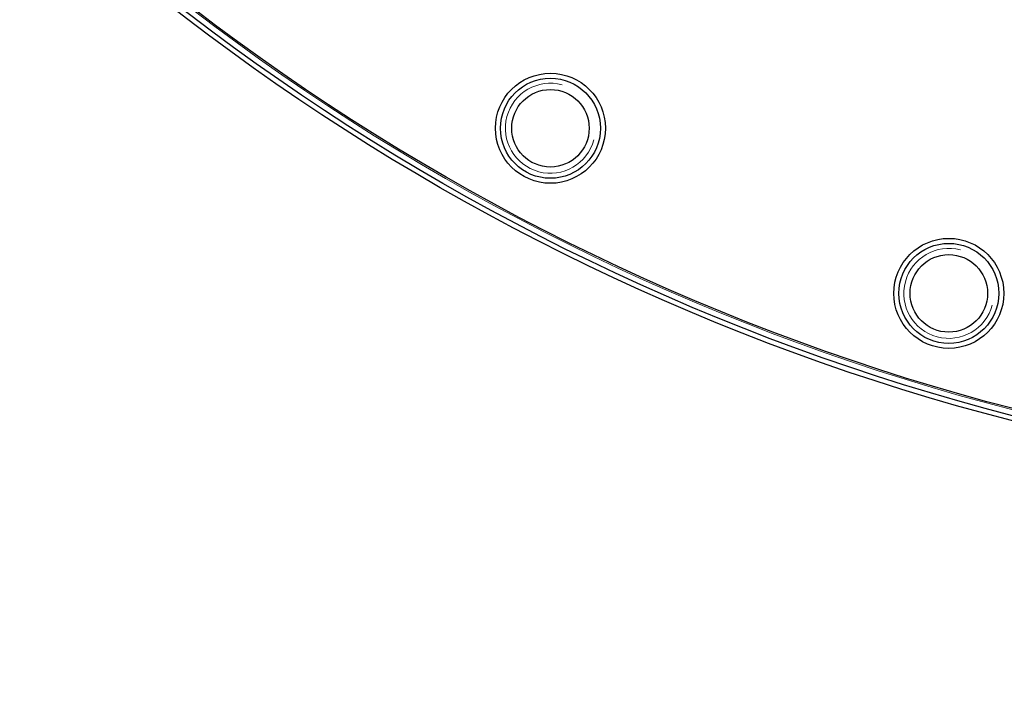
# Model space of a CAD drawing. Header units: inches. Extents: x 0 to 17820, y -10 to 12600.
# Tile 194 of 256: x 7803 to 8000, y 2946 to 3082. Entities that reach past the tile are written whole.
import ezdxf

# ---------------------------------------------------------------- set-up
doc = ezdxf.new("R2010")
doc.units = ezdxf.units.IN
doc.layers.add('1', color=7, linetype='Continuous', true_color=0xffffff)
doc.layers.add('254', color=7, linetype='Continuous', true_color=0xffffff)
doc.styles.add('latin_extended', font='simplex.shx')
doc.dimstyles.get("Standard").update_dxf_attribs({"dimtxt": 0.18, "dimasz": 0.18, "dimexe": 0.18, "dimexo": 0.0625, "dimgap": 0.09, "dimtad": 0, "dimtih": 1, "dimtoh": 1, "dimdec": 4, "dimzin": 0, "dimdsep": 46, "dimtxsty": 'Standard', "dimcen": 0.09, "dimadec": 0, "dimazin": 0, "dimtfac": 1, "dimtdec": 4, "dimtofl": 0, "dimtmove": 0, "dimatfit": 3, "dimfxl": 1, "dimtolj": 1, "dimtzin": 0, "dimarcsym": 0})

# ---------------------------------------------------------------- blocks, each defined once
blk = doc.blocks.new('_U13')
at = {"layer": '254', "color": 3, "linetype": 'Continuous', "lineweight": 13, "transparency": 16777216}
for p, q in [((8086.72, 3448.14), (7004.46, 3448.14)), ((7034.46, 3343.14), (7034.46, 3053.14)), ((7524.22, 2948.14), (7004.46, 2948.14))]:
    blk.add_line(p, q, dxfattribs=at)
at = {"layer": '254', "color": 3, "transparency": 16777216}
for points in [[(7051.96, 3343.14), (7016.96, 3343.14), (7034.46, 3448.14)], [(7016.96, 3053.14), (7051.96, 3053.14), (7034.46, 2948.14)]]:
    blk.add_solid(points, dxfattribs=at)
at = {"layer": 'Defpoints', "color": 0, "transparency": 16777216}
for p in [(8116.72, 3448.14), (7034.46, 2948.14), (7554.22, 2948.14)]:
    blk.add_point(p, dxfattribs=at)
at = {"layer": '254', "color": 2, "lineweight": 13, "transparency": 16777216, "insert": (6876.96, 3063.14), "char_height": 105, "attachment_point": 1, "rotation": 90, "style": 'latin_extended'}
blk.add_mtext('\\A1;500', dxfattribs=at)

msp = doc.modelspace()

# ---------------------------------------------------------------- linework, layer by layer
at = {"layer": '1', "color": 110, "linetype": 'Continuous', "lineweight": 13}
for radius in [616.6, 458.862]:
    msp.add_circle((8116.72, 3448.139), radius, dxfattribs=at)
at = {"layer": '1', "color": 2, "linetype": 'Continuous', "lineweight": 25}
for centre, radius in [((8116.72, 3448.139), 615), ((8116.72, 3448.139), 613), ((8116.72, 3448.139), 461), ((8116.72, 3448.139), 460), ((8116.72, 3448.139), 458.594), ((7909.306, 3060.094, 0), 11), ((7909.306, 3060.094, 0), 10), ((7909.306, 3060.094, 0), 7.75), ((7988.995, 3027.085), 11), ((7988.995, 3027.085), 10), ((7988.995, 3027.085), 7.75)]:
    msp.add_circle(centre, radius, dxfattribs=at)
at = {"layer": '1', "color": 120, "linetype": 'Continuous', "lineweight": 13}
for centre in [(7909.306, 3060.094), (7988.995, 3027.085)]:
    msp.add_arc(centre, 9, 75, 345, dxfattribs=at)

# ---------------------------------------------------------------- dimensions: what is measured, and where the dimension line sits
at = {"layer": '254', "color": 2, "linetype": 'Continuous', "lineweight": 13}
dim = msp.add_linear_dim(base=(7034.463, 2948.139), p1=(8116.72, 3448.139), p2=(7554.22, 2948.139), angle=90, dimstyle='Standard', override={"dimscale": 30, "dimtxt": 3.5, "dimasz": 3.5, "dimexe": 1, "dimexo": 1, "dimgap": 1.75, "dimtad": 1, "dimtih": 0, "dimtoh": 0, "dimdec": 0, "dimlfac": 1, "dimzin": 8, "dimdsep": 46, "dimlunit": 2, "dimtxsty": 'latin_extended', "dimsah": 1, "dimse1": 0, "dimse2": 0, "dimsd1": 0, "dimsd2": 0, "dimclrd": 3, "dimclre": 3, "dimclrt": 2, "dimtol": 0, "dimtm": -0.1, "dimtfac": 0.714286, "dimtdec": 3, "dimtofl": 1, "dimtmove": 0, "dimtzin": 8, "dimlwd": 13, "dimlwe": 13}, dxfattribs=at)
dim.commit()
dim.dimension.update_dxf_attribs({"geometry": '_U13', "text_midpoint": (7034.463, 3198.139), "dimtype": 160})

doc.saveas('drawing.dxf')
